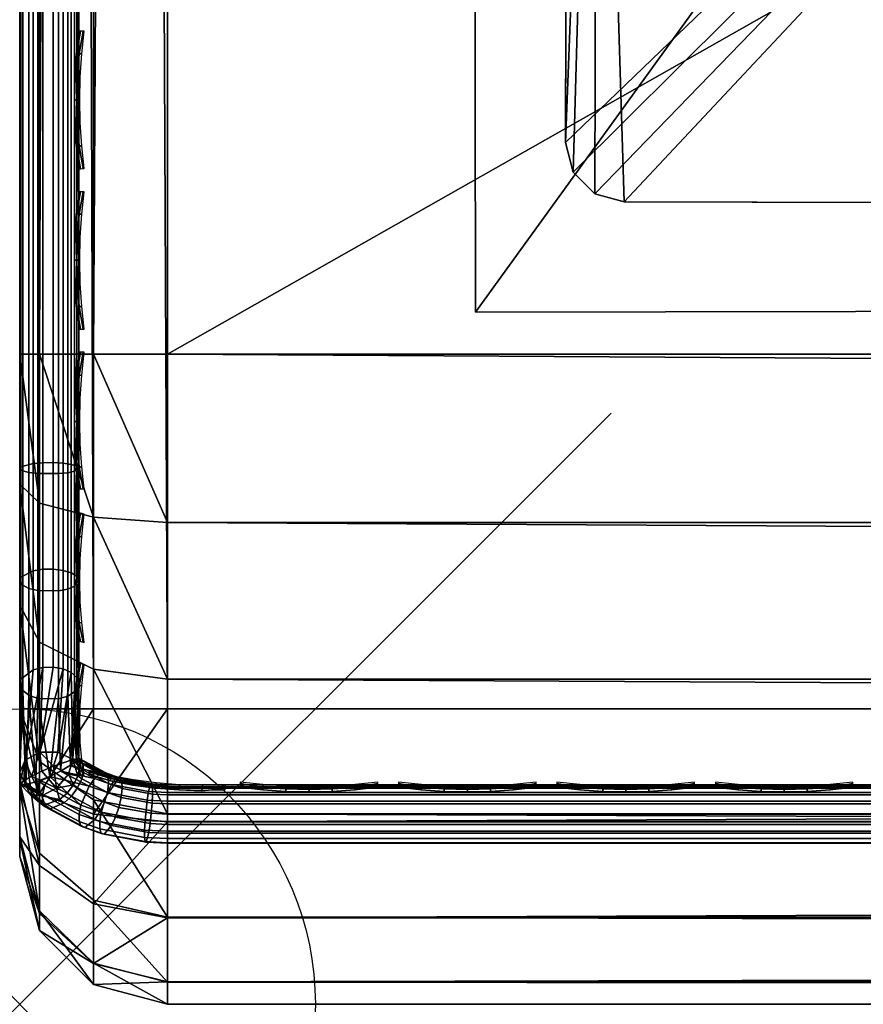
# Model space of a CAD drawing. Header units: inches. Extents: x 0 to 46, y -28.1 to 0.1.
# Tile 1 of 122: x 0 to 1.4, y -28 to -26.3. Entities that reach past the tile are written whole.
import ezdxf

# ---------------------------------------------------------------- set-up
doc = ezdxf.new("R2010")
doc.units = ezdxf.units.IN
doc.header["$LTSCALE"] = 0.03937
doc.header["$MEASUREMENT"] = 0
doc.header["$PDMODE"] = 35
doc.header["$PDSIZE"] = 1
for name, color, linetype in [('A-FURN-3-NODE', 7, 'Continuous'), ('A-FURN-3-ST', 151, 'Continuous'), ('A-FURN-3-ST-LG', 252, 'Continuous'), ('A-FURN-3-ST-LGHW', 32, 'Continuous'), ('A-FURN-3-ST-SEAM', 250, 'Continuous'), ('A-FURN-3-STITCH', 15, 'Continuous')]:
    doc.layers.add(name, color=color, linetype=linetype)

msp = doc.modelspace()

# ---------------------------------------------------------------- linework, layer by layer
at = {"layer": 'A-FURN-3-NODE'}
msp.add_point((0, -28.01), dxfattribs=at)

# ---------------------------------------------------------------- meshes
at = {"layer": 'A-FURN-3-ST'}
mesh = msp.add_polyface(dxfattribs=at)
corners = [(0.25, -1.1, 18), (45.75, -1.1, 18), (0.25, -0.8154, 17.9626), (45.75, -0.8154, 17.9626), (0.25, -0.5502, 17.8528), (45.75, -0.5502, 17.8528), (0.25, -0.3225, 17.6781), (45.75, -0.3225, 17.6781), (0.25, -0.1477, 17.4505), (45.75, -0.1477, 17.4505), (0.25, -0.0377, 17.1854), (45.75, -0.0377, 17.1854), (0.25, 0, 16.9008), (45.75, 0.0088, 5.5004), (0.25, 0.0088, 5.5004), (0.25, -0.0292, 5.3089), (45.75, -0.0292, 5.3089), (0.25, -0.1375, 5.1466), (45.75, -0.1375, 5.1466), (0.25, -0.2998, 5.0381), (45.75, -0.2998, 5.0381), (0.25, -0.4912, 5), (0.25, -27.51, 5), (0.125, -0.4912, 5.0335), (0.125, -27.51, 5.0335), (0.0335, -0.4912, 5.125), (0.0335, -0.1447, 5.3567), (0.125, -0.0247, 5.5004), (0.125, -0.0601, 5.3217), (0.125, -0.1612, 5.1703), (0.125, -0.3126, 5.069), (0.0335, -0.125, 16.9008), (0.125, -0.0335, 16.9008), (0.125, -0.07, 17.1767), (0.0335, -0.8478, 17.8418), (0.125, -1.1, 17.9665), (0.125, -0.8241, 17.9302), (0.0335, -0.4108, 17.5897), (0.125, -0.3462, 17.6544), (0.125, -0.1767, 17.4337), (0.0335, -0.2559, 17.3879), (0.0335, -0.1584, 17.153), (0.125, -0.567, 17.8238), (0.125, -26.91, 17.9665), (0.25, -26.91, 18)]
mesh.append_faces([[corners[k] for k in face] for face in [(0, 1, 2), (2, 3, 4), (4, 5, 6), (6, 7, 8), (8, 9, 10), (10, 11, 12), (12, 13, 14), (14, 13, 15), (15, 16, 17), (17, 18, 19), (19, 20, 21), (21, 22, 23), (23, 24, 25), (26, 27, 28), (28, 27, 14), (28, 14, 15), (28, 15, 29), (29, 15, 17), (29, 17, 30), (30, 17, 19), (30, 19, 23), (23, 19, 21), (23, 25, 30), (27, 31, 32), (27, 32, 14), (14, 32, 12), (31, 33, 32), (32, 33, 10), (32, 10, 12), (34, 35, 36), (37, 38, 39, 40), (40, 39, 33, 41), (35, 0, 36), (36, 0, 2), (36, 2, 42), (42, 2, 4), (42, 4, 38), (38, 4, 6), (38, 6, 39), (39, 6, 8), (39, 8, 33), (33, 8, 10), (35, 43, 0), (44, 1, 0)]])
mesh = msp.add_polyface(dxfattribs=at)
corners = [(45.875, -0.4912, 5.0335), (45.875, -27.51, 5.0335), (45.75, -0.4912, 5), (45.75, 0.0088, 5.5004), (45.875, -0.0247, 5.5004), (45.75, -0.0292, 5.3089), (45.875, -0.0601, 5.3217), (45.75, -0.1375, 5.1466), (45.875, -0.1612, 5.1703), (45.75, -0.2998, 5.0381), (45.875, -0.3126, 5.069), (45.9665, -0.3477, 5.1536), (45.9665, -0.1162, 5.5003), (45.9665, -0.1447, 5.3567), (45.9665, -0.226, 5.2349), (45.75, 0, 16.9008), (45.875, -0.0335, 16.9008), (45.75, -1.1, 18), (45.875, -1.1, 17.9665), (45.75, -0.8154, 17.9626), (45.875, -0.8241, 17.9302), (45.75, -0.5502, 17.8528), (45.875, -0.567, 17.8238), (45.75, -0.3225, 17.6781), (45.875, -0.3462, 17.6544), (45.75, -0.1477, 17.4505), (45.875, -0.1767, 17.4337), (45.75, -0.0377, 17.1854), (45.875, -0.07, 17.1767), (45.9665, -0.1584, 17.153), (45.9665, -1.1, 17.875), (45.75, -26.91, 18), (45.875, -26.91, 17.9665), (0.25, -0.8154, 17.9626), (0.25, -0.5502, 17.8528), (0.25, -0.3225, 17.6781), (0.25, -0.1477, 17.4505), (0.25, -0.0377, 17.1854), (0.25, 0, 16.9008), (0.25, -0.0292, 5.3089), (0.25, -0.1375, 5.1466), (0.25, -0.2998, 5.0381), (0.25, -0.4912, 5), (45.75, -27.51, 5)]
mesh.append_faces([[corners[k] for k in face] for face in [(0, 1, 2), (3, 4, 5), (5, 4, 6), (5, 6, 7), (7, 6, 8), (7, 8, 9), (9, 8, 10), (9, 10, 2), (2, 10, 0), (0, 10, 11), (12, 6, 4), (8, 6, 13, 14), (3, 15, 4), (4, 15, 16), (4, 16, 12), (17, 18, 19), (19, 18, 20), (19, 20, 21), (21, 20, 22), (21, 22, 23), (23, 22, 24), (23, 24, 25), (25, 24, 26), (25, 26, 27), (27, 26, 28), (27, 28, 15), (15, 28, 16), (16, 28, 29), (18, 30, 20), (17, 31, 18), (18, 32, 30), (33, 17, 19), (34, 19, 21), (35, 21, 23), (36, 23, 25), (37, 25, 27), (38, 27, 15), (15, 3, 38), (39, 3, 5), (40, 5, 7), (41, 7, 9), (42, 9, 2), (2, 43, 42)]])
mesh = msp.add_polyface(dxfattribs=at)
corners = [(0.0335, -0.4912, 5.125), (0.0335, -27.51, 5.125), (0, -0.4912, 5.25), (0, -0.2747, 5.3751), (0, -0.2412, 5.5002), (0.0335, -0.1447, 5.3567), (0.0335, -0.1162, 5.5003), (0.125, -0.0247, 5.5004), (0.125, -0.3126, 5.069), (0.0335, -0.3477, 5.1536), (0.0335, -0.226, 5.2349), (0.125, -0.1612, 5.1703), (0.125, -0.0601, 5.3217), (0, -0.3662, 5.2835), (0, -0.25, 16.9007), (0.0335, -0.125, 16.9008), (0, -1.1, 17.75), (0.0335, -1.1, 17.875), (0, -0.8801, 17.7211), (0.0335, -0.8478, 17.8418), (0, -0.6752, 17.6362), (0.0335, -0.6127, 17.7445), (0, -0.4992, 17.5013), (0.0335, -0.4108, 17.5897), (0, -0.3641, 17.3254), (0.0335, -0.2559, 17.3879), (0, -0.2791, 17.1205), (0.0335, -0.1584, 17.153), (0.125, -0.07, 17.1767), (0.125, -1.1, 17.9665), (0.125, -0.8241, 17.9302), (0.125, -0.567, 17.8238), (0.125, -0.3462, 17.6544), (0, -26.91, 17.75), (0.0335, -26.91, 17.875), (0, -27.51, 5.25), (0, -27.76, 5.5), (0, -27.76, 16.9)]
mesh.append_faces([[corners[k] for k in face] for face in [(0, 1, 2), (3, 4, 5), (5, 4, 6), (5, 6, 7), (8, 0, 9), (8, 9, 10, 11), (11, 10, 5, 12), (0, 2, 9), (9, 2, 13), (9, 13, 10), (10, 13, 3), (10, 3, 5), (4, 14, 6), (6, 14, 15), (6, 15, 7), (16, 17, 18), (18, 17, 19), (18, 19, 20), (20, 19, 21), (20, 21, 22), (22, 21, 23), (22, 23, 24), (24, 23, 25), (24, 25, 26), (26, 25, 27), (26, 27, 14), (14, 27, 15), (15, 27, 28), (17, 29, 19), (19, 30, 31, 21), (21, 31, 32, 23), (16, 33, 17), (17, 34, 29), (35, 4, 2), (2, 4, 3), (2, 3, 13), (4, 36, 14), (14, 37, 16), (18, 20, 16), (16, 20, 22), (16, 22, 24), (24, 26, 16), (16, 26, 14)]])
mesh = msp.add_polyface(dxfattribs=at)
corners = [(0.0335, -0.4912, 5.125), (0.125, -27.51, 5.0335), (0.0335, -27.51, 5.125), (0, -0.4912, 5.25), (0, -27.51, 5.25), (0.0335, -27.6535, 5.1535), (0, -27.635, 5.2835), (0.0335, -27.7752, 5.2348), (0, -27.7265, 5.375), (0.0335, -27.8565, 5.3565), (0, -27.76, 5.5), (0.0335, -27.885, 5.5), (0.125, -27.941, 5.3215), (0.125, -27.8399, 5.1701), (0.125, -27.6885, 5.069), (0.125, -27.9765, 16.9), (0.0335, -27.885, 16.9), (0, -27.76, 16.9), (0.0335, -27.8518, 17.1523), (0, -27.731, 17.12), (0.125, -27.186, 17.9302), (0.0335, -26.91, 17.875), (0.0335, -27.1624, 17.8418), (0.0335, -27.3975, 17.7444), (0.125, -27.4433, 17.8236), (0.0335, -27.5994, 17.5894), (0.125, -27.6641, 17.6541), (0, -26.91, 17.75), (0, -27.13, 17.721), (0, -27.335, 17.6361), (0, -27.511, 17.501), (0.0335, -27.7544, 17.3875), (0, -27.6461, 17.325), (0.0335, -1.1, 17.875), (0, -0.2412, 5.5002), (0, -0.25, 16.9007), (0, -1.1, 17.75)]
mesh.append_faces([[corners[k] for k in face] for face in [(0, 1, 2), (3, 2, 4), (1, 5, 2), (2, 5, 4), (4, 5, 6), (6, 5, 7), (6, 7, 8), (8, 7, 9), (8, 9, 10), (10, 9, 11), (11, 9, 12), (13, 12, 9, 7), (13, 7, 5, 14), (11, 15, 16), (11, 16, 10), (10, 16, 17), (15, 18, 16), (16, 18, 19), (16, 19, 17), (20, 21, 22), (20, 22, 23, 24), (24, 23, 25, 26), (21, 27, 22), (22, 27, 28), (22, 28, 23), (23, 28, 29), (23, 29, 25), (25, 29, 30), (25, 30, 31), (31, 30, 32), (31, 32, 18), (18, 32, 19), (33, 27, 21), (6, 8, 4), (4, 8, 10), (4, 10, 34), (35, 10, 17), (36, 17, 27), (27, 17, 19), (27, 19, 32), (32, 30, 27), (27, 30, 29), (27, 29, 28)]])
mesh = msp.add_polyface(dxfattribs=at)
corners = [(0.25, -0.4912, 5), (45.75, -27.51, 5), (0.25, -27.51, 5), (0.125, -0.4912, 5.0335), (0.125, -27.51, 5.0335), (0.25, -28.01, 5.5), (0.125, -27.9765, 5.5), (0.25, -27.9719, 5.3087), (0.125, -27.941, 5.3215), (0.25, -27.8636, 5.1464), (0.125, -27.8399, 5.1701), (0.25, -27.7013, 5.0381), (0.125, -27.6885, 5.069), (0.0335, -27.6535, 5.1535), (0.0335, -27.885, 5.5), (0.25, -28.01, 16.9), (0.125, -27.9765, 16.9), (0.25, -26.91, 18), (0.125, -26.91, 17.9665), (0.25, -27.1947, 17.9625), (0.125, -27.186, 17.9302), (0.25, -27.46, 17.8526), (0.125, -27.4433, 17.8236), (0.25, -27.6878, 17.6778), (0.125, -27.6641, 17.6541), (0.25, -27.8626, 17.45), (0.125, -27.8336, 17.4333), (0.25, -27.9725, 17.1847), (0.125, -27.9402, 17.176), (0.0335, -27.8518, 17.1523), (0.0335, -26.91, 17.875), (0.0335, -27.5994, 17.5894), (0.0335, -27.7544, 17.3875), (0.125, -1.1, 17.9665), (0.25, -1.1, 18), (45.75, -28.01, 16.9), (45.75, -27.9725, 17.1847), (45.75, -27.8626, 17.45), (45.75, -27.6878, 17.6778), (45.75, -27.46, 17.8526), (45.75, -27.1947, 17.9625), (45.75, -27.7013, 5.0381), (45.75, -27.8636, 5.1464), (45.75, -27.9719, 5.3087)]
mesh.append_faces([[corners[k] for k in face] for face in [(0, 1, 2), (3, 2, 4), (5, 6, 7), (7, 6, 8), (7, 8, 9), (9, 8, 10), (9, 10, 11), (11, 10, 12), (11, 12, 2), (2, 12, 4), (4, 12, 13), (14, 8, 6), (5, 15, 6), (6, 15, 16), (6, 16, 14), (17, 18, 19), (19, 18, 20), (19, 20, 21), (21, 20, 22), (21, 22, 23), (23, 22, 24), (23, 24, 25), (25, 24, 26), (25, 26, 27), (27, 26, 28), (27, 28, 15), (15, 28, 16), (16, 28, 29), (18, 30, 20), (24, 31, 32, 26), (26, 32, 29, 28), (33, 30, 18), (34, 18, 17), (15, 35, 27), (27, 36, 25), (25, 37, 23), (23, 38, 21), (21, 39, 19), (19, 40, 17), (5, 35, 15), (2, 1, 11), (11, 41, 9), (9, 42, 7), (7, 43, 5)]])
mesh = msp.add_polyface(dxfattribs=at)
corners = [(45.875, -0.4912, 5.0335), (45.9665, -27.51, 5.125), (45.875, -27.51, 5.0335), (45.75, -0.4912, 5), (45.75, -27.51, 5), (45.9665, -27.8565, 5.3565), (45.875, -27.9765, 5.5), (45.875, -27.941, 5.3215), (45.75, -28.01, 5.5), (45.75, -27.9719, 5.3087), (45.875, -27.8399, 5.1701), (45.75, -27.8636, 5.1464), (45.875, -27.6885, 5.069), (45.75, -27.7013, 5.0381), (45.9665, -27.6535, 5.1535), (45.9665, -27.7752, 5.2348), (45.9665, -27.885, 16.9), (45.875, -27.9765, 16.9), (45.75, -28.01, 16.9), (45.875, -27.9402, 17.176), (45.75, -27.9725, 17.1847), (45.9665, -27.1624, 17.8418), (45.875, -26.91, 17.9665), (45.875, -27.186, 17.9302), (45.75, -26.91, 18), (45.75, -27.1947, 17.9625), (45.875, -27.4433, 17.8236), (45.75, -27.46, 17.8526), (45.875, -27.6641, 17.6541), (45.75, -27.6878, 17.6778), (45.875, -27.8336, 17.4333), (45.75, -27.8626, 17.45), (45.875, -1.1, 17.9665), (0.25, -27.9725, 17.1847), (0.25, -27.8626, 17.45), (0.25, -27.6878, 17.6778), (0.25, -27.46, 17.8526), (0.25, -27.1947, 17.9625), (0.25, -26.91, 18), (0.25, -28.01, 5.5), (0.25, -27.7013, 5.0381), (0.25, -27.8636, 5.1464), (0.25, -27.9719, 5.3087), (45.75, -1.1, 18)]
mesh.append_faces([[corners[k] for k in face] for face in [(0, 1, 2), (3, 2, 4), (5, 6, 7), (7, 6, 8), (7, 8, 9), (7, 9, 10), (10, 9, 11), (10, 11, 12), (12, 11, 13), (12, 13, 2), (2, 13, 4), (2, 1, 12), (12, 14, 15, 10), (6, 16, 17), (6, 17, 8), (8, 17, 18), (16, 19, 17), (17, 19, 20), (17, 20, 18), (21, 22, 23), (22, 24, 23), (23, 24, 25), (23, 25, 26), (26, 25, 27), (26, 27, 28), (28, 27, 29), (28, 29, 30), (30, 29, 31), (30, 31, 19), (19, 31, 20), (32, 24, 22), (33, 18, 20), (34, 20, 31), (35, 31, 29), (36, 29, 27), (37, 27, 25), (38, 25, 24), (8, 18, 39), (40, 4, 13), (41, 13, 11), (42, 11, 9), (39, 9, 8), (24, 43, 38)]])
at = {"layer": 'A-FURN-3-ST-LG'}
mesh = msp.add_polyface(dxfattribs=at)
corners = [(2.8771, -24.672, 4.7963), (1.028, -24.6536, 4.7963), (2.8273, -24.6586, 4.7963), (0.978, -24.6669, 4.7963), (0.9413, -24.7036, 4.7963), (0.9278, -24.7538, 4.7963), (0.9228, -26.552, 4.7963), (0.936, -26.602, 4.7963), (0.9725, -26.6387, 4.7963), (1.0224, -26.6522, 4.7963), (2.8207, -26.6572, 4.7963), (2.871, -26.644, 4.7963), (2.9078, -26.6075, 4.7963), (2.9214, -26.5576, 4.7963), (2.9264, -24.7582, 4.7963), (2.9133, -24.7084, 4.7963), (0.9725, -26.6387, 0), (1.0224, -26.6522, 0), (0.936, -26.602, 0), (0.9228, -26.552, 0), (2.321, -26.6558, 0), (2.3713, -26.6426, 0), (2.4082, -26.6061, 0), (2.4218, -26.5562, 0), (1.0266, -25.1533, 0), (0.9766, -25.1666, 0), (0.9399, -25.2033, 0), (0.9264, -25.2535, 0), (2.3263, -25.1569, 0), (2.376, -25.1703, 0), (2.4122, -25.2067, 0), (2.4254, -25.2565, 0), (2.425, -25.389, 0)]
mesh.append_faces([[corners[k] for k in face] for face in [(17, 9, 16), (9, 8, 16), (19, 18, 6), (18, 7, 6), (9, 17, 10), (17, 20, 10), (10, 20, 11), (20, 21, 11), (11, 21, 12), (21, 22, 12), (12, 22, 13), (22, 23, 13), (1, 24, 3), (24, 25, 3), (3, 25, 4), (25, 26, 4), (5, 4, 27), (4, 26, 27), (27, 19, 5), (19, 6, 5), (28, 24, 2), (24, 1, 2), (28, 2, 29), (2, 0, 29), (29, 0, 30), (0, 15, 30), (30, 15, 31), (15, 14, 31), (31, 14, 23), (14, 13, 23)]])
mesh.append_faces([[corners[k] for k in face] for face in [(31, 32, 25)]], dxfattribs={"vtx0": -1, "vtx1": -1})
mesh.append_faces([[corners[k] for k in face] for face in [(32, 31, 23), (32, 23, 25)]], dxfattribs={"vtx0": -1, "vtx2": -1})
mesh.append_faces([[corners[k] for k in face] for face in [(2, 1, 0), (16, 8, 18), (24, 28, 25), (23, 22, 25)]], dxfattribs={"vtx1": -1})
mesh.append_faces([[corners[k] for k in face] for face in [(1, 3, 0), (3, 4, 0), (4, 5, 0), (5, 6, 0), (6, 7, 0), (7, 8, 0), (8, 9, 0), (9, 10, 0), (10, 11, 0), (11, 12, 0), (12, 13, 0), (13, 14, 0), (28, 29, 25), (29, 30, 25), (22, 21, 25), (21, 20, 25), (20, 17, 25), (17, 16, 25), (16, 18, 25), (18, 19, 25), (19, 27, 25)]], dxfattribs={"vtx1": -1, "vtx2": -1})
mesh.append_faces([[corners[k] for k in face] for face in [(14, 15, 0), (8, 7, 18), (30, 31, 25), (27, 26, 25)]], dxfattribs={"vtx2": -1})
at = {"layer": 'A-FURN-3-ST-LGHW'}
mesh = msp.add_polyface(dxfattribs=at)
corners = [(0.7672, -24.5906, 5), (3.1452, -23.5557, 5), (2.8013, -23.6378, 5), (3.4936, -23.6165, 5), (3.7894, -23.8103, 5), (3.9842, -24.1054, 5), (4.0462, -24.4536, 5), (3.9653, -24.7979, 5), (3.0195, -26.8352, 5), (0.771, -26.8391, 5), (2.8013, -23.6378, 4.7502), (3.1452, -23.5557, 4.7502), (3.4936, -23.6165, 4.7502), (3.7894, -23.8103, 4.7502), (3.9842, -24.1054, 4.7502), (4.0462, -24.4536, 4.7502), (3.9653, -24.7979, 4.7502), (0.7672, -24.5906, 4.7502), (0.771, -26.8391, 4.7502), (3.0195, -26.8352, 4.7502)]
mesh.append_faces([[corners[k] for k in face] for face in [(1, 10, 2), (1, 11, 10), (3, 11, 1), (3, 12, 11), (4, 12, 3), (4, 13, 12), (5, 13, 4), (5, 14, 13), (6, 14, 5), (6, 15, 14), (16, 6, 7), (16, 15, 6), (19, 7, 8), (19, 16, 7), (0, 10, 17), (0, 2, 10)]])
mesh.append_faces([[corners[k] for k in face] for face in [(0, 1, 2), (11, 17, 10), (18, 8, 9), (17, 9, 0)]], dxfattribs={"vtx0": -1})
mesh.append_faces([[corners[k] for k in face] for face in [(0, 3, 1), (0, 4, 3), (0, 5, 4), (0, 6, 5), (0, 7, 6), (0, 8, 7), (11, 18, 17), (11, 19, 18), (11, 16, 19), (11, 15, 16), (11, 14, 15), (11, 13, 14)]], dxfattribs={"vtx0": -1, "vtx2": -1})
mesh.append_faces([[corners[k] for k in face] for face in [(0, 9, 8), (11, 12, 13), (18, 19, 8), (17, 18, 9)]], dxfattribs={"vtx2": -1})
at = {"layer": 'A-FURN-3-ST-SEAM'}
mesh = msp.add_polyface(dxfattribs=at)
corners = [(0.1, -27.1032, 17.881), (0.0929, -27.1082, 17.906), (0.1, -27.2772, 17.8301), (0.1, -26.91, 17.9), (0.0929, -26.91, 17.9255), (0.1, -27.0951, 17.8825), (0.0929, -19.7597, 17.9255), (0.1, -19.7597, 17.9), (0.0929, -12.6094, 17.9255), (0.1, -12.6094, 17.9), (0.0929, -1.1, 17.9255), (0.1, -1.1, 17.9), (0.0929, -0.9131, 17.9082), (0.1, -0.918, 17.8831), (0.0929, -0.7226, 17.8536), (0.0872, -0.744, 17.7996), (0.0965, -0.7384, 17.8137), (0.0965, -0.9209, 17.866), (0.0872, -0.9237, 17.8512), (0.0965, -1.1, 17.8826), (0.0872, -1.1, 17.8675), (0.0965, -12.6094, 17.8826), (0.0872, -12.6094, 17.8675), (0.0965, -19.7597, 17.8826), (0.0872, -19.7597, 17.8675), (0.0965, -26.91, 17.8826), (0.0872, -26.91, 17.8675), (0.0965, -27.0999, 17.8639), (0.0872, -27.097, 17.8491), (0.0965, -27.286, 17.8078), (0.0872, -27.2803, 17.7939), (0.1, -0.732, 17.8298)]
mesh.append_faces([[corners[k] for k in face] for face in [(0, 1, 2), (3, 4, 5), (5, 4, 1), (5, 1, 0), (4, 3, 6), (6, 3, 7), (6, 7, 8), (8, 7, 9), (8, 9, 10), (10, 9, 11), (10, 11, 12), (12, 11, 13), (12, 13, 14), (15, 16, 17, 18), (18, 17, 19, 20), (20, 19, 21, 22), (22, 21, 23, 24), (24, 23, 25, 26), (26, 25, 27, 28), (28, 27, 29, 30), (16, 31, 17), (17, 31, 13), (17, 13, 19), (19, 13, 11), (19, 11, 21), (21, 11, 9), (21, 9, 23), (23, 9, 7), (23, 7, 25), (25, 7, 3), (25, 3, 5), (25, 5, 27), (27, 5, 0), (27, 0, 2)]])
mesh = msp.add_polyface(dxfattribs=at)
corners = [(0.0567, -27.0937, 17.8324), (0.039, -27.0939, 17.8334), (0.039, -26.91, 17.8515), (0.0567, -26.91, 17.8505), (0.039, -19.7597, 17.8515), (0.0567, -19.7597, 17.8505), (0.039, -12.6094, 17.8515), (0.0567, -12.6094, 17.8505), (0.039, -1.1, 17.8515), (0.0567, -1.1, 17.8505), (0.0003, -12.6094, 17.9045), (0.0019, -12.6094, 17.8868), (0.0019, -19.7597, 17.8868), (0.0003, -19.7597, 17.9045), (0.0019, -26.91, 17.8868), (0.0003, -26.91, 17.9045), (0.0019, -27.1007, 17.868), (0.0003, -27.1041, 17.8854), (0.0228, -27.0953, 17.8406), (0.0228, -26.91, 17.8588), (0.0228, -19.7597, 17.8588), (0.0228, -12.6094, 17.8588), (0.0929, -12.6094, 17.9255), (0.0812, -12.6094, 17.939), (0.0812, -19.7597, 17.939), (0.0929, -19.7597, 17.9255), (0.0812, -26.91, 17.939), (0.0929, -26.91, 17.9255), (0.0812, -27.1108, 17.9192), (0.0929, -27.1082, 17.906), (0.0655, -12.6094, 17.9472), (0.0655, -19.7597, 17.9472), (0.0655, -26.91, 17.9472), (0.0051, -12.6094, 17.9217), (0.0051, -19.7597, 17.9217), (0.0051, -26.91, 17.9217), (0.0051, -27.1074, 17.9022), (0.0304, -26.91, 17.9459), (0.0304, -19.7597, 17.9459), (0.0304, -12.6094, 17.9459), (0.0155, -26.91, 17.9362), (0.0155, -19.7597, 17.9362), (0.0155, -12.6094, 17.9362), (0.0155, -27.1102, 17.9164), (0.0734, -27.0948, 17.8381), (0.0734, -26.91, 17.8563), (0.0734, -19.7597, 17.8563), (0.0734, -12.6094, 17.8563), (0.0872, -27.097, 17.8491), (0.0872, -26.91, 17.8675), (0.0872, -19.7597, 17.8675), (0.0872, -12.6094, 17.8675)]
mesh.append_faces([[corners[k] for k in face] for face in [(0, 1, 2, 3), (3, 2, 4, 5), (5, 4, 6, 7), (7, 6, 8, 9), (10, 11, 12, 13), (13, 12, 14, 15), (15, 14, 16, 17), (1, 18, 19, 2), (2, 19, 20, 4), (4, 20, 21, 6), (22, 23, 24, 25), (25, 24, 26, 27), (27, 26, 28, 29), (23, 30, 31, 24), (24, 31, 32, 26), (33, 10, 13, 34), (34, 13, 15, 35), (35, 15, 17, 36), (37, 32, 31, 38), (38, 31, 30, 39), (40, 37, 38, 41), (41, 38, 39, 42), (36, 43, 40, 35), (35, 40, 41, 34), (34, 41, 42, 33), (18, 16, 14, 19), (19, 14, 12, 20), (20, 12, 11, 21), (44, 0, 3, 45), (45, 3, 5, 46), (46, 5, 7, 47), (48, 44, 45, 49), (49, 45, 46, 50), (50, 46, 47, 51)]])
mesh = msp.add_polyface(dxfattribs=at)
corners = [(0.0965, -27.4573, 17.7159), (0.09, -27.5959, 17.5859), (0.0872, -27.4489, 17.7033), (0.0647, -27.5833, 17.5733), (0.0734, -27.4427, 17.694), (0.0338, -27.5837, 17.5737), (0.0567, -27.4394, 17.6892), (0.039, -27.44, 17.69), (0.039, -27.2741, 17.7791), (0.0567, -27.2737, 17.7781), (0.039, -27.0939, 17.8334), (0.0567, -27.0937, 17.8324), (0.0003, -27.1041, 17.8854), (0.0019, -27.1007, 17.868), (0.0019, -27.2876, 17.8117), (0.0003, -27.2944, 17.8281), (0.0019, -27.4597, 17.7193), (0.0003, -27.4695, 17.734), (0, -27.6176, 17.6076), (0.0091, -27.5968, 17.5868), (0.0228, -27.4441, 17.6961), (0.0228, -27.2769, 17.7858), (0.0228, -27.0953, 17.8406), (0.0929, -27.1082, 17.906), (0.0812, -27.1108, 17.9192), (0.0812, -27.3076, 17.8599), (0.0929, -27.3025, 17.8475), (0.0812, -27.4887, 17.7627), (0.0929, -27.4812, 17.7515), (0.0812, -26.91, 17.939), (0.0655, -26.91, 17.9472), (0.0655, -27.1123, 17.9272), (0.0655, -27.3107, 17.8674), (0.0655, -27.4933, 17.7694), (0.0051, -27.1074, 17.9022), (0.0051, -27.301, 17.8439), (0.0051, -27.4791, 17.7483), (0.0304, -27.4926, 17.7684), (0.0304, -27.3102, 17.8662), (0.0304, -27.1121, 17.9259), (0.0304, -26.91, 17.9459), (0.0155, -27.4872, 17.7603), (0.0155, -27.3065, 17.8573), (0.0872, -27.2803, 17.7939), (0.0734, -27.2759, 17.7835), (0.0155, -27.1102, 17.9164), (0.0155, -26.91, 17.9362), (0.0734, -27.0948, 17.8381), (0.0872, -27.097, 17.8491)]
mesh.append_faces([[corners[k] for k in face] for face in [(0, 1, 2), (2, 3, 4), (4, 5, 6), (6, 5, 7), (6, 7, 8, 9), (9, 8, 10, 11), (12, 13, 14, 15), (15, 14, 16, 17), (17, 16, 18), (19, 16, 20), (19, 20, 7), (7, 20, 21, 8), (8, 21, 22, 10), (23, 24, 25, 26), (26, 25, 27, 28), (29, 30, 31, 24), (24, 31, 32, 25), (25, 32, 33, 27), (34, 12, 15, 35), (35, 15, 17, 36), (37, 33, 32, 38), (38, 32, 31, 39), (39, 31, 30, 40), (35, 36, 41, 42), (42, 41, 37, 38), (21, 20, 16, 14), (43, 2, 4, 44), (44, 4, 6, 9), (42, 38, 39, 45), (45, 39, 40, 46), (35, 42, 45, 34), (21, 14, 13, 22), (44, 9, 11, 47), (43, 44, 47, 48)]])
mesh = msp.add_polyface(dxfattribs=at)
corners = [(0.1458, -27.6186, 17.6508), (0.1496, -27.6252, 17.6348), (0.1015, -27.5949, 17.6272), (0.1069, -27.6024, 17.6121), (0.0999, -27.5938, 17.6261), (0.1005, -27.5976, 17.6074), (0.09, -27.5959, 17.5859), (0.1017, -27.6093, 17.5941), (0.0985, -27.6236, 17.5839), (0.108, -27.6141, 17.5988), (0.105, -27.6284, 17.5887), (0.1, -27.594, 17.6295), (0.1, -27.5941, 17.6303), (0.0966, -27.5979, 17.6505), (0.0859, -27.6057, 17.666), (0.1352, -27.62, 17.6751), (0.1263, -27.6281, 17.6884), (0.0692, -27.6156, 17.6724), (0.0965, -27.4573, 17.7159), (0.1, -27.467, 17.7303), (0.0929, -27.4812, 17.7515), (0.1, -27.2927, 17.8239), (0.0929, -27.3025, 17.8475), (0.1, -27.4463, 17.7439), (0.1, -27.2772, 17.8301), (0.0929, -27.1082, 17.906), (0.0872, -27.2803, 17.7939), (0.0965, -27.286, 17.8078), (0.0872, -27.4489, 17.7033), (0.0965, -27.0999, 17.8639)]
mesh.append_faces([[corners[k] for k in face] for face in [(0, 1, 2), (2, 1, 3), (2, 3, 4), (4, 3, 5), (4, 5, 6), (6, 5, 7), (6, 7, 8), (8, 7, 9, 10), (4, 11, 2), (2, 11, 12), (2, 12, 13), (14, 15, 13), (13, 15, 0), (13, 0, 2), (15, 14, 16), (16, 14, 17), (3, 9, 7, 5), (6, 18, 4), (4, 18, 19), (4, 19, 11), (20, 13, 19), (19, 13, 12), (19, 12, 11), (21, 22, 23), (23, 22, 20), (23, 20, 19), (24, 25, 22), (24, 22, 21), (26, 27, 18, 28), (29, 24, 27), (27, 24, 21), (27, 21, 23), (27, 23, 18), (18, 23, 19)]])
mesh = msp.add_polyface(dxfattribs=at)
corners = [(0.0985, -27.6236, 17.5839), (0.0912, -27.6386, 17.5782), (0.0823, -27.6207, 17.5691), (0.1175, -27.6408, 17.697), (0.0692, -27.6156, 17.6724), (0.0508, -27.6247, 17.6692), (0.0334, -27.6332, 17.6583), (0.0274, -27.6339, 17.6531), (0.09, -27.5959, 17.5859), (0.0623, -27.6441, 17.5669), (0.02, -27.6241, 17.5436), (0.0376, -27.6154, 17.5403), (0.0571, -27.607, 17.5472), (0.0647, -27.5833, 17.5733), (0.0338, -27.5837, 17.5737), (0.0091, -27.5968, 17.5868), (0.007, -27.6317, 17.5565), (0.0005, -27.637, 17.5772), (0.01, -27.6383, 17.6283), (0, -27.6176, 17.6076), (0.0872, -27.4489, 17.7033), (0.0734, -27.4427, 17.694), (0.0019, -27.4597, 17.7193), (0.039, -27.44, 17.69), (0.0003, -27.4695, 17.734), (0.0051, -27.4791, 17.7483), (0.0102, -27.6383, 17.6287), (0.0155, -27.4872, 17.7603), (0.0304, -27.4926, 17.7684), (0.0655, -27.4933, 17.7694), (0.0812, -27.4887, 17.7627), (0.0859, -27.6057, 17.666), (0.0929, -27.4812, 17.7515), (0.0966, -27.5979, 17.6505)]
mesh.append_faces([[corners[k] for k in face] for face in [(0, 1, 2), (3, 4, 5), (6, 5, 7), (2, 8, 0), (9, 10, 11), (9, 11, 12), (8, 2, 12), (12, 2, 9), (8, 12, 13), (13, 12, 14), (14, 12, 11), (14, 11, 10), (14, 10, 15), (15, 10, 16), (15, 16, 17), (18, 19, 17), (17, 19, 15), (20, 8, 13), (21, 13, 14), (19, 22, 15), (14, 15, 23), (24, 19, 25), (25, 19, 18), (25, 18, 26), (25, 26, 27), (27, 26, 7), (27, 7, 28), (28, 7, 5), (28, 5, 29), (29, 5, 4), (29, 4, 30), (30, 4, 31), (30, 31, 32), (32, 31, 33)]])
mesh = msp.add_polyface(dxfattribs=at)
corners = [(0.1697, -27.6272, 17.6593), (0.1726, -27.6335, 17.643), (0.1458, -27.6186, 17.6508), (0.1496, -27.6252, 17.6348), (0.105, -27.6284, 17.5887), (0.108, -27.6141, 17.5988), (0.1504, -27.6367, 17.6213), (0.1482, -27.6515, 17.6117), (0.1732, -27.6449, 17.6294), (0.1715, -27.6599, 17.62), (0.1677, -27.6768, 17.6161), (0.1432, -27.668, 17.6073), (0.098, -27.6437, 17.5832), (0.0912, -27.6386, 17.5782), (0.0985, -27.6236, 17.5839), (0.0753, -27.6694, 17.5896), (0.0875, -27.658, 17.5837), (0.1357, -27.6839, 17.6094), (0.1269, -27.6972, 17.6173), (0.1621, -27.6933, 17.6188), (0.1554, -27.7074, 17.6274), (0.2182, -27.7191, 17.639), (0.2136, -27.7358, 17.6695), (0.1426, -27.7224, 17.6562), (0.1099, -27.7109, 17.6448), (0.1007, -27.701, 17.6771), (0.1039, -27.7089, 17.6614), (0.138, -27.7209, 17.6733), (0.1356, -27.7133, 17.6893), (0.212, -27.7348, 17.6872), (0.2111, -27.7276, 17.7035), (0.1352, -27.62, 17.6751), (0.1616, -27.6295, 17.6845), (0.2233, -27.6371, 17.6691), (0.1263, -27.6281, 17.6884), (0.0692, -27.6156, 17.6724), (0.1175, -27.6408, 17.697), (0.1069, -27.6024, 17.6121), (0.218, -27.65, 17.7102), (0.2204, -27.6404, 17.6953), (0.155, -27.6382, 17.6985), (0.2157, -27.6644, 17.7204), (0.1483, -27.6518, 17.7078), (0.2119, -27.6992, 17.7239), (0.1378, -27.6852, 17.71), (0.1036, -27.6731, 17.6981), (0.2111, -27.7153, 17.7164), (0.1355, -27.701, 17.7022), (0.1005, -27.6887, 17.69)]
mesh.append_faces([[corners[k] for k in face] for face in [(0, 1, 2), (2, 1, 3), (4, 5, 6, 7), (7, 6, 8, 9), (9, 10, 11, 7), (7, 11, 12, 4), (4, 12, 13, 14), (15, 16, 17, 18), (18, 17, 19, 20), (21, 22, 23, 20), (20, 23, 24, 18), (25, 26, 27, 28), (28, 27, 29, 30), (2, 31, 0), (0, 31, 32), (0, 32, 33), (34, 35, 36), (22, 29, 27, 23), (23, 27, 26, 24), (10, 19, 17, 11), (11, 17, 16, 12), (1, 8, 6, 3), (3, 6, 5, 37), (38, 39, 32, 40), (40, 32, 31, 34), (41, 38, 40, 42), (42, 40, 34, 36), (43, 41, 42, 44), (44, 42, 36, 45), (46, 43, 44, 47), (47, 44, 45, 48), (30, 46, 47, 28), (28, 47, 48, 25)]])
mesh = msp.add_polyface(dxfattribs=at)
corners = [(0.0823, -27.6207, 17.5691), (0.0912, -27.6386, 17.5782), (0.0623, -27.6441, 17.5669), (0.0802, -27.6526, 17.5783), (0.0674, -27.6635, 17.5838), (0.0875, -27.658, 17.5837), (0.0753, -27.6694, 17.5896), (0.1269, -27.6972, 17.6173), (0.1099, -27.7109, 17.6448), (0.0515, -27.6792, 17.6133), (0.0426, -27.6726, 17.6068), (0.0376, -27.6572, 17.58), (0.0176, -27.655, 17.6034), (0.0338, -27.669, 17.6218), (0.0291, -27.6603, 17.6366), (0.0431, -27.6759, 17.6286), (0.0386, -27.6673, 17.6436), (0.1039, -27.7089, 17.6614), (0.1007, -27.701, 17.6771), (0.1175, -27.6408, 17.697), (0.0508, -27.6247, 17.6692), (0.1036, -27.6731, 17.6981), (0.0427, -27.6401, 17.6652), (0.0384, -27.6549, 17.6565), (0.1005, -27.6887, 17.69), (0.0334, -27.6332, 17.6583), (0.0274, -27.6339, 17.6531), (0.0289, -27.6479, 17.6494), (0.0102, -27.6383, 17.6287), (0.01, -27.6383, 17.6283), (0.098, -27.6437, 17.5832), (0.0005, -27.637, 17.5772), (0.007, -27.6317, 17.5565), (0.02, -27.6241, 17.5436)]
mesh.append_faces([[corners[k] for k in face] for face in [(0, 1, 2), (2, 1, 3), (2, 3, 4), (4, 3, 5, 6), (7, 8, 9, 6), (6, 9, 10, 4), (4, 10, 11), (11, 10, 12), (12, 10, 13), (12, 13, 14), (14, 13, 15, 16), (16, 15, 17, 18), (19, 20, 21), (21, 20, 22), (21, 22, 23, 24), (24, 23, 16, 18), (22, 20, 25), (25, 26, 27), (27, 26, 28), (27, 28, 14), (14, 28, 29), (14, 29, 12), (11, 2, 4), (8, 17, 15, 9), (9, 15, 13, 10), (30, 5, 3, 1), (23, 22, 25, 27), (16, 23, 27, 14), (29, 31, 12), (12, 31, 11), (11, 31, 32), (11, 32, 33), (11, 33, 2)]])
mesh = msp.add_polyface(dxfattribs=at)
corners = [(0.25, -27.6385, 17.6706), (2.125, -27.6444, 17.6539), (0.25, -27.6444, 17.6539), (0.2233, -27.6371, 17.6691), (0.2243, -27.643, 17.6525), (0.1697, -27.6272, 17.6593), (0.1726, -27.6335, 17.643), (0.1715, -27.6599, 17.62), (0.1732, -27.6449, 17.6294), (0.2245, -27.6544, 17.6388), (0.224, -27.6696, 17.6296), (0.25, -27.6558, 17.6402), (0.25, -27.671, 17.631), (2.125, -27.6558, 17.6402), (2.125, -27.671, 17.631), (2.125, -27.6884, 17.6276), (0.25, -27.6884, 17.6276), (0.2226, -27.6869, 17.6261), (0.1677, -27.6768, 17.6161), (0.1554, -27.7074, 17.6274), (0.1621, -27.6933, 17.6188), (0.2206, -27.7042, 17.6296), (0.2182, -27.7191, 17.639), (0.25, -27.7057, 17.6311), (0.25, -27.7207, 17.6406), (2.125, -27.7057, 17.6311), (2.125, -27.7207, 17.6406), (2.125, -27.7376, 17.6713), (0.25, -27.7376, 17.6713), (0.2136, -27.7358, 17.6695), (0.2111, -27.7276, 17.7035), (0.212, -27.7348, 17.6872), (0.25, -27.7367, 17.689), (0.25, -27.7295, 17.7053), (2.125, -27.7367, 17.689), (2.125, -27.7295, 17.7053), (0.2204, -27.6404, 17.6953), (0.25, -27.642, 17.6969), (2.125, -27.6385, 17.6706), (0.1616, -27.6295, 17.6845), (0.25, -27.6517, 17.7118), (0.218, -27.65, 17.7102), (0.25, -27.6661, 17.7221), (0.2157, -27.6644, 17.7204), (0.25, -27.701, 17.7257), (0.2119, -27.6992, 17.7239), (0.25, -27.7171, 17.7182), (0.2111, -27.7153, 17.7164)]
mesh.append_faces([[corners[k] for k in face] for face in [(0, 1, 2), (0, 2, 3), (3, 2, 4), (3, 4, 5), (5, 4, 6), (7, 8, 9, 10), (10, 9, 11, 12), (12, 11, 13, 14), (14, 15, 16, 12), (12, 16, 17, 10), (10, 17, 18, 7), (19, 20, 21, 22), (22, 21, 23, 24), (24, 23, 25, 26), (26, 27, 28, 24), (24, 28, 29, 22), (30, 31, 32, 33), (33, 32, 34, 35), (3, 36, 0), (0, 36, 37), (0, 37, 38), (3, 39, 36), (27, 34, 32, 28), (28, 32, 31, 29), (16, 23, 21, 17), (17, 21, 20, 18), (2, 11, 9, 4), (4, 9, 8, 6), (40, 37, 36, 41), (42, 40, 41, 43), (44, 42, 43, 45), (46, 44, 45, 47), (33, 46, 47, 30)]])
mesh = msp.add_polyface(dxfattribs=at)
corners = [(4, -27.6385, 17.6706), (5.875, -27.6444, 17.6539), (4, -27.6444, 17.6539), (2.125, -27.6385, 17.6706), (2.125, -27.6444, 17.6539), (0.25, -27.6385, 17.6706), (2.125, -27.671, 17.631), (2.125, -27.6558, 17.6402), (4, -27.6558, 17.6402), (4, -27.671, 17.631), (5.875, -27.6558, 17.6402), (5.875, -27.671, 17.631), (5.875, -27.6884, 17.6276), (4, -27.6884, 17.6276), (2.125, -27.6884, 17.6276), (2.125, -27.7207, 17.6406), (2.125, -27.7057, 17.6311), (4, -27.7057, 17.6311), (4, -27.7207, 17.6406), (5.875, -27.7057, 17.6311), (5.875, -27.7207, 17.6406), (5.875, -27.7376, 17.6713), (4, -27.7376, 17.6713), (2.125, -27.7376, 17.6713), (2.125, -27.7295, 17.7053), (2.125, -27.7367, 17.689), (4, -27.7367, 17.689), (4, -27.7295, 17.7053), (5.875, -27.7367, 17.689), (5.875, -27.7295, 17.7053), (0.25, -27.642, 17.6969), (2.125, -27.642, 17.6969), (4, -27.642, 17.6969), (5.875, -27.6385, 17.6706), (0.25, -27.7057, 17.6311), (0.25, -27.6884, 17.6276), (0.25, -27.6558, 17.6402), (0.25, -27.6444, 17.6539), (4, -27.6517, 17.7118), (2.125, -27.6517, 17.7118), (0.25, -27.6517, 17.7118), (4, -27.6661, 17.7221), (2.125, -27.6661, 17.7221), (0.25, -27.6661, 17.7221), (4, -27.701, 17.7257), (2.125, -27.701, 17.7257), (0.25, -27.701, 17.7257), (4, -27.7171, 17.7182), (2.125, -27.7171, 17.7182), (0.25, -27.7171, 17.7182), (0.25, -27.7295, 17.7053)]
mesh.append_faces([[corners[k] for k in face] for face in [(0, 1, 2), (0, 2, 3), (3, 2, 4), (3, 4, 5), (3, 30, 31), (3, 31, 0), (0, 31, 32), (0, 32, 33), (14, 16, 34, 35), (4, 7, 36, 37), (39, 31, 30, 40), (42, 39, 40, 43), (45, 42, 43, 46), (48, 45, 46, 49), (24, 48, 49, 50)]])
mesh.append_faces([[corners[k] for k in face] for face in [(9, 13, 14, 6), (18, 22, 23, 15), (22, 26, 25, 23), (13, 17, 16, 14), (2, 8, 7, 4), (38, 32, 31, 39), (41, 38, 39, 42), (44, 41, 42, 45), (47, 44, 45, 48), (27, 47, 48, 24)]], dxfattribs={"vtx0": -1})
mesh.append_faces([[corners[k] for k in face] for face in [(9, 8, 10, 11), (11, 12, 13, 9), (18, 17, 19, 20), (20, 21, 22, 18), (27, 26, 28, 29), (21, 28, 26, 22)]], dxfattribs={"vtx0": -1, "vtx2": -1})
mesh.append_faces([[corners[k] for k in face] for face in [(6, 7, 8, 9), (15, 16, 17, 18), (24, 25, 26, 27)]], dxfattribs={"vtx2": -1})
at = {"layer": 'A-FURN-3-STITCH'}
mesh = msp.add_polymesh((7, 4), dxfattribs=at)
for k, corner in enumerate([(0.1007, -26.5964, 17.9499), (0.1028, -26.5964, 17.9514), (0.1071, -26.5963, 17.9543), (0.1093, -26.5963, 17.9558), (0.0964, -26.5579, 17.9556), (0.096, -26.5579, 17.9608), (0.1003, -26.5578, 17.9637), (0.105, -26.5578, 17.9615), (0.0938, -26.5191, 17.9588), (0.0934, -26.519, 17.964), (0.0977, -26.5189, 17.9669), (0.1024, -26.519, 17.9646), (0.0929, -26.48, 17.9594), (0.0926, -26.4799, 17.9646), (0.0969, -26.4798, 17.9675), (0.1016, -26.4799, 17.9652), (0.0938, -26.4409, 17.9575), (0.0934, -26.4408, 17.9627), (0.0977, -26.4408, 17.9656), (0.1024, -26.4408, 17.9633), (0.0964, -26.4022, 17.953), (0.096, -26.4021, 17.9582), (0.1003, -26.402, 17.9611), (0.105, -26.4021, 17.9589), (0.1007, -26.3639, 17.9461), (0.1028, -26.3639, 17.9476), (0.1071, -26.3638, 17.9505), (0.1093, -26.3638, 17.9519)]):
    mesh.set_mesh_vertex(divmod(k, 4), corner)
mesh = msp.add_polymesh((7, 4), dxfattribs=at)
for k, corner in enumerate([(0.1007, -26.8679, 17.9499), (0.1028, -26.8679, 17.9514), (0.1071, -26.8678, 17.9543), (0.1093, -26.8678, 17.9558), (0.0964, -26.8295, 17.9556), (0.096, -26.8294, 17.9608), (0.1003, -26.8293, 17.9637), (0.105, -26.8294, 17.9615), (0.0938, -26.7906, 17.9588), (0.0934, -26.7905, 17.964), (0.0977, -26.7904, 17.9669), (0.1024, -26.7905, 17.9646), (0.0929, -26.7515, 17.9594), (0.0926, -26.7514, 17.9646), (0.0969, -26.7514, 17.9675), (0.1016, -26.7514, 17.9652), (0.0938, -26.7124, 17.9575), (0.0934, -26.7124, 17.9627), (0.0977, -26.7123, 17.9656), (0.1024, -26.7124, 17.9633), (0.0964, -26.6737, 17.953), (0.096, -26.6736, 17.9582), (0.1003, -26.6736, 17.9611), (0.105, -26.6736, 17.9589), (0.1007, -26.6354, 17.9461), (0.1028, -26.6354, 17.9476), (0.1071, -26.6354, 17.9505), (0.1093, -26.6353, 17.9519)]):
    mesh.set_mesh_vertex(divmod(k, 4), corner)
mesh = msp.add_polymesh((7, 4), dxfattribs=at)
for k, corner in enumerate([(0.1007, -27.1377, 17.9265), (0.1028, -27.1378, 17.9279), (0.1071, -27.1381, 17.9308), (0.1093, -27.1383, 17.9323), (0.0964, -27.1002, 17.9368), (0.096, -27.1007, 17.9419), (0.1003, -27.101, 17.9448), (0.105, -27.1008, 17.9426), (0.0938, -27.0619, 17.9446), (0.0934, -27.0625, 17.9498), (0.0977, -27.0628, 17.9527), (0.1024, -27.0626, 17.9504), (0.0929, -27.0232, 17.9499), (0.0926, -27.0238, 17.9551), (0.0969, -27.0241, 17.958), (0.1016, -27.0238, 17.9557), (0.0938, -26.9842, 17.9528), (0.0934, -26.9848, 17.9579), (0.0977, -26.9851, 17.9608), (0.1024, -26.9848, 17.9586), (0.0964, -26.9452, 17.953), (0.096, -26.9458, 17.9582), (0.1003, -26.9461, 17.9611), (0.105, -26.9458, 17.9588), (0.1007, -26.9064, 17.9508), (0.1028, -26.9066, 17.9523), (0.1071, -26.9069, 17.9552), (0.1093, -26.907, 17.9566)]):
    mesh.set_mesh_vertex(divmod(k, 4), corner)
mesh = msp.add_polymesh((7, 4), dxfattribs=at)
for k, corner in enumerate([(0.1007, -27.3956, 17.8326), (0.1028, -27.3961, 17.8339), (0.1071, -27.3971, 17.8366), (0.1093, -27.3977, 17.838), (0.0964, -27.362, 17.8522), (0.096, -27.3639, 17.8571), (0.1003, -27.3649, 17.8598), (0.105, -27.3641, 17.8577), (0.0938, -27.3271, 17.8697), (0.0934, -27.329, 17.8745), (0.0977, -27.33, 17.8772), (0.1024, -27.3292, 17.8751), (0.0929, -27.2911, 17.8849), (0.0926, -27.293, 17.8897), (0.0969, -27.294, 17.8924), (0.1016, -27.2932, 17.8903), (0.0938, -27.2542, 17.8977), (0.0934, -27.256, 17.9025), (0.0977, -27.2571, 17.9052), (0.1024, -27.2563, 17.9031), (0.0964, -27.2166, 17.908), (0.096, -27.2184, 17.9129), (0.1003, -27.2195, 17.9156), (0.105, -27.2187, 17.9135), (0.1007, -27.1785, 17.9159), (0.1028, -27.179, 17.9173), (0.1071, -27.1801, 17.92), (0.1093, -27.1806, 17.9213)]):
    mesh.set_mesh_vertex(divmod(k, 4), corner)
mesh = msp.add_polymesh((7, 4), dxfattribs=at)
for k, corner in enumerate([(0.1007, -27.6204, 17.6751), (0.1028, -27.6212, 17.6763), (0.1071, -27.6229, 17.6786), (0.1093, -27.6238, 17.6798), (0.0964, -27.5931, 17.7028), (0.096, -27.5961, 17.707), (0.1003, -27.5978, 17.7093), (0.105, -27.5965, 17.7075), (0.0938, -27.5639, 17.7287), (0.0934, -27.5669, 17.7329), (0.0977, -27.5687, 17.7352), (0.1024, -27.5673, 17.7334), (0.0929, -27.533, 17.7527), (0.0926, -27.5361, 17.7569), (0.0969, -27.5378, 17.7592), (0.1016, -27.5365, 17.7574), (0.0938, -27.5007, 17.7746), (0.0934, -27.5037, 17.7788), (0.0977, -27.5054, 17.7812), (0.1024, -27.5041, 17.7793), (0.0964, -27.467, 17.7943), (0.096, -27.4701, 17.7985), (0.1003, -27.4718, 17.8009), (0.105, -27.4704, 17.7991), (0.1007, -27.4323, 17.8118), (0.1028, -27.4332, 17.813), (0.1071, -27.4349, 17.8154), (0.1093, -27.4357, 17.8165)]):
    mesh.set_mesh_vertex(divmod(k, 4), corner)
mesh = msp.add_polymesh((7, 4), dxfattribs=at)
for k, corner in enumerate([(0.3475, -27.6471, 17.7213), (0.3476, -27.6451, 17.7229), (0.3479, -27.641, 17.7262), (0.348, -27.639, 17.7278), (0.3086, -27.6478, 17.7249), (0.3082, -27.6486, 17.7301), (0.3084, -27.6445, 17.7333), (0.3091, -27.6397, 17.7314), (0.2695, -27.6466, 17.7262), (0.2691, -27.6473, 17.7313), (0.2694, -27.6433, 17.7346), (0.27, -27.6385, 17.7327), (0.2306, -27.6434, 17.725), (0.2302, -27.6442, 17.7301), (0.2304, -27.6401, 17.7334), (0.231, -27.6353, 17.7315), (0.192, -27.6383, 17.7215), (0.1916, -27.6391, 17.7266), (0.1918, -27.6351, 17.7299), (0.1924, -27.6302, 17.728), (0.1539, -27.6314, 17.7156), (0.1535, -27.6322, 17.7207), (0.1538, -27.6281, 17.724), (0.1544, -27.6233, 17.7221), (0.1167, -27.6227, 17.7073), (0.1168, -27.6207, 17.709), (0.1171, -27.6166, 17.7123), (0.1172, -27.6145, 17.7139)]):
    mesh.set_mesh_vertex(divmod(k, 4), corner)
mesh = msp.add_polymesh((7, 4), dxfattribs=at)
for k, corner in enumerate([(0.6053, -27.6428, 17.7154), (0.6053, -27.6406, 17.7168), (0.6054, -27.6363, 17.7197), (0.6054, -27.6341, 17.7212), (0.567, -27.647, 17.722), (0.5671, -27.6474, 17.7272), (0.5671, -27.6431, 17.7302), (0.5671, -27.6384, 17.7279), (0.5282, -27.6496, 17.7262), (0.5283, -27.65, 17.7314), (0.5283, -27.6457, 17.7343), (0.5283, -27.641, 17.7321), (0.4892, -27.6505, 17.7279), (0.4892, -27.6508, 17.733), (0.4893, -27.6465, 17.736), (0.4892, -27.6418, 17.7337), (0.4501, -27.6496, 17.727), (0.4502, -27.65, 17.7321), (0.4502, -27.6457, 17.7351), (0.4502, -27.641, 17.7328), (0.4112, -27.647, 17.7235), (0.4113, -27.6474, 17.7287), (0.4113, -27.6431, 17.7316), (0.4113, -27.6384, 17.7294), (0.3728, -27.6428, 17.7176), (0.3728, -27.6406, 17.7191), (0.3729, -27.6363, 17.722), (0.3729, -27.6341, 17.7234)]):
    mesh.set_mesh_vertex(divmod(k, 4), corner)
mesh = msp.add_polymesh((7, 4), dxfattribs=at)
for k, corner in enumerate([(0.8732, -27.6428, 17.7154), (0.8732, -27.6406, 17.7168), (0.8732, -27.6363, 17.7197), (0.8732, -27.6341, 17.7212), (0.8349, -27.647, 17.722), (0.8349, -27.6474, 17.7272), (0.835, -27.6431, 17.7302), (0.8349, -27.6384, 17.7279), (0.7961, -27.6496, 17.7262), (0.7962, -27.65, 17.7314), (0.7962, -27.6457, 17.7343), (0.7962, -27.641, 17.7321), (0.757, -27.6505, 17.7279), (0.7571, -27.6508, 17.733), (0.7571, -27.6465, 17.736), (0.7571, -27.6418, 17.7337), (0.718, -27.6496, 17.727), (0.718, -27.65, 17.7321), (0.718, -27.6457, 17.7351), (0.718, -27.641, 17.7328), (0.6791, -27.647, 17.7235), (0.6791, -27.6474, 17.7287), (0.6792, -27.6431, 17.7316), (0.6792, -27.6384, 17.7294), (0.6407, -27.6428, 17.7176), (0.6407, -27.6406, 17.7191), (0.6407, -27.6363, 17.722), (0.6407, -27.6341, 17.7234)]):
    mesh.set_mesh_vertex(divmod(k, 4), corner)
mesh = msp.add_polymesh((7, 4), dxfattribs=at)
for k, corner in enumerate([(1.141, -27.6428, 17.7154), (1.1411, -27.6406, 17.7168), (1.1411, -27.6363, 17.7197), (1.1411, -27.6341, 17.7212), (1.1028, -27.647, 17.722), (1.1028, -27.6474, 17.7272), (1.1028, -27.6431, 17.7302), (1.1028, -27.6384, 17.7279), (1.064, -27.6496, 17.7262), (1.064, -27.65, 17.7314), (1.064, -27.6457, 17.7343), (1.064, -27.641, 17.7321), (1.0249, -27.6505, 17.7279), (1.0249, -27.6508, 17.733), (1.025, -27.6465, 17.736), (1.025, -27.6418, 17.7337), (0.9858, -27.6496, 17.727), (0.9859, -27.65, 17.7321), (0.9859, -27.6457, 17.7351), (0.9859, -27.641, 17.7328), (0.947, -27.647, 17.7235), (0.947, -27.6474, 17.7287), (0.947, -27.6431, 17.7316), (0.947, -27.6384, 17.7294), (0.9085, -27.6428, 17.7176), (0.9086, -27.6406, 17.7191), (0.9086, -27.6363, 17.722), (0.9086, -27.6341, 17.7234)]):
    mesh.set_mesh_vertex(divmod(k, 4), corner)
mesh = msp.add_polymesh((7, 4), dxfattribs=at)
for k, corner in enumerate([(1.4089, -27.6428, 17.7154), (1.4089, -27.6406, 17.7168), (1.4089, -27.6363, 17.7197), (1.409, -27.6341, 17.7212), (1.3706, -27.647, 17.722), (1.3707, -27.6474, 17.7272), (1.3707, -27.6431, 17.7302), (1.3707, -27.6384, 17.7279), (1.3318, -27.6496, 17.7262), (1.3319, -27.65, 17.7314), (1.3319, -27.6457, 17.7343), (1.3319, -27.641, 17.7321), (1.2928, -27.6505, 17.7279), (1.2928, -27.6508, 17.733), (1.2928, -27.6465, 17.736), (1.2928, -27.6418, 17.7337), (1.2537, -27.6496, 17.727), (1.2537, -27.65, 17.7321), (1.2538, -27.6457, 17.7351), (1.2537, -27.641, 17.7328), (1.2148, -27.647, 17.7235), (1.2149, -27.6474, 17.7287), (1.2149, -27.6431, 17.7316), (1.2149, -27.6384, 17.7294), (1.1764, -27.6428, 17.7176), (1.1764, -27.6406, 17.7191), (1.1764, -27.6363, 17.722), (1.1765, -27.6341, 17.7234)]):
    mesh.set_mesh_vertex(divmod(k, 4), corner)

doc.saveas('drawing.dxf')
